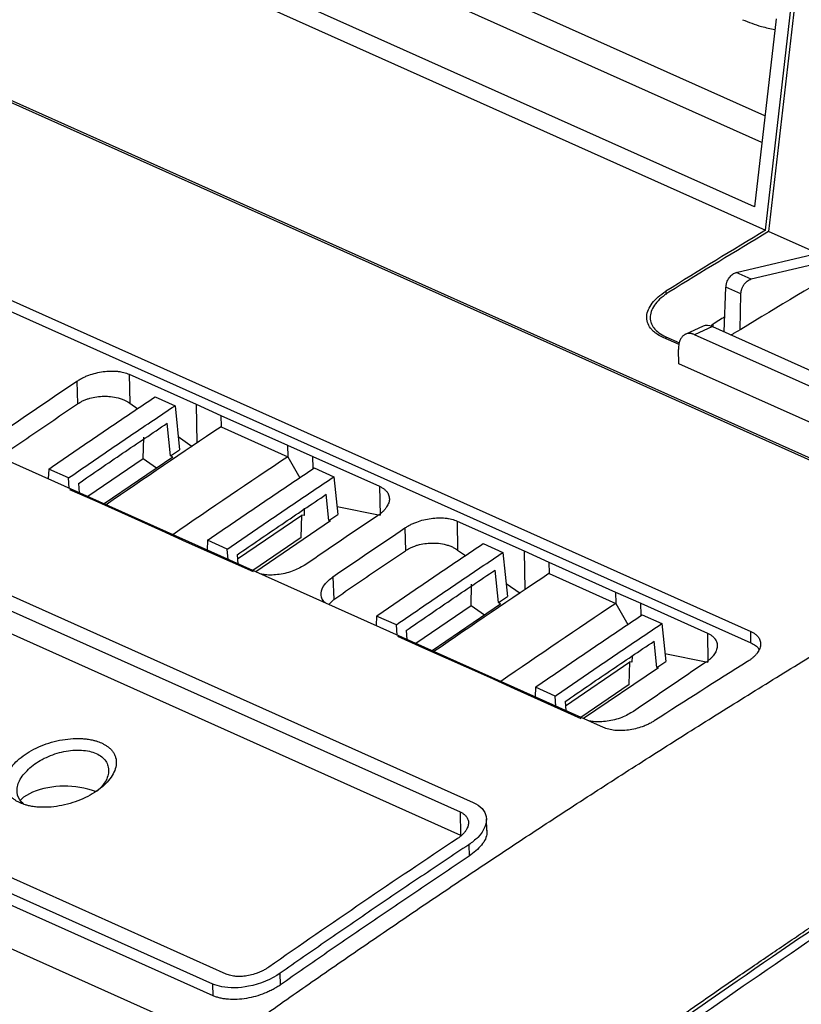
# Model space of a CAD drawing. Extents: x 51 to 741, y 25 to 594.
# Tile 52 of 77: x 585 to 617, y 103 to 143. Entities that reach past the tile are written whole.
import ezdxf

# ---------------------------------------------------------------- set-up
doc = ezdxf.new("R2010")
doc.units = 0
doc.layers.get('0').update_dxf_attribs({"linetype": 'CONTINUOUS'})

msp = doc.modelspace()

# ---------------------------------------------------------------- linework, layer by layer
at = {"color": 7, "linetype": 'Continuous'}
for p, q in [((615.765, 139.038), (588.799, 151.106)), ((615.641, 137.954), (588.82, 149.957)), ((615.339, 135.339), (585.587, 148.655)), ((585.503, 147.949), (615.792, 134.393)), ((617.376, 147.072), (615.917, 134.338)), ((572.344, 145.386), (622.383, 122.992)), ((615.792, 134.393), (616.88, 143.931)), ((616.22, 142.983), (615.339, 135.339)), ((606.917, 129.824), (578.402, 142.586)), ((573.32, 136.826), (615.188, 118.089)), ((573.328, 136.364), (615.197, 117.627)), ((617.895, 133.453), (615.917, 134.338)), ((614.6, 132.67), (618.549, 133.608)), ((554.063, 133.449), (603.913, 111.139)), ((619.12, 133.324), (615.204, 132.399)), ((553.529, 133.066), (603.379, 110.757)), ((609.2, 114.189), (567.475, 132.862)), ((615.204, 132.399), (614.6, 132.67)), ((553.539, 132.13), (603.389, 109.82)), ((614.113, 130.258), (614.182, 132.079)), ((614.791, 131.806), (614.182, 132.079)), ((614.755, 130.349), (614.791, 131.806)), ((613.256, 130.49), (612.528, 130.159)), ((613.63, 130.474), (612.908, 130.145)), ((613.63, 130.474), (622.446, 126.528)), ((612.278, 129.742), (611.627, 130.033)), ((611.74, 130.06), (612.288, 129.815)), ((621.7, 126.21), (612.908, 130.145)), ((606.917, 129.824), (606.912, 129.822)), ((622.296, 122.937), (606.912, 129.822)), ((606.917, 129.824), (606.917, 129.82)), ((612.267, 128.964), (612.252, 129.547)), ((622.416, 124.422), (612.267, 128.964)), ((589.928, 128.538), (592.645, 127.327)), ((589.928, 128.538), (589.949, 127.363)), ((587.801, 128.258), (587.83, 127.335)), ((590.988, 127.623), (591.788, 127.262)), ((589.949, 127.363), (590.274, 127.139)), ((591.788, 127.262), (591.972, 125.471)), ((592.645, 127.327), (593.653, 126.866)), ((593.653, 126.866), (596.365, 125.652)), ((593.653, 126.866), (593.661, 126.404)), ((591.608, 125.227), (591.472, 126.55)), ((593.661, 126.404), (596.374, 125.19)), ((593.865, 104.171), (544.772, 126.142)), ((591.917, 126.005), (592.491, 125.609)), ((593.331, 103.765), (544.239, 125.735)), ((590.492, 125.097), (590.516, 125.981)), ((596.365, 125.652), (597.392, 125.203)), ((596.365, 125.652), (596.374, 125.19)), ((593.336, 103.292), (544.244, 125.263)), ((591.608, 125.227), (591.972, 125.471)), ((591.696, 125.167), (591.608, 125.227)), ((597.392, 125.203), (600.101, 123.986)), ((540.908, 124.993), (593.773, 101.334)), ((590.492, 125.097), (588.244, 123.567)), ((591.696, 125.167), (588.906, 123.271)), ((591.038, 124.72), (590.492, 125.096)), ((596.374, 125.19), (596.863, 124.336)), ((586.653, 124.682), (586.631, 124.289)), ((587.458, 124.324), (586.653, 124.682)), ((597.445, 124.731), (598.25, 124.373)), ((587.489, 123.905), (587.458, 124.324)), ((587.859, 124.097), (587.887, 123.727)), ((598.25, 124.373), (598.409, 122.839)), ((588.537, 123.395), (587.51, 123.843)), ((598.045, 122.595), (597.935, 123.661)), ((600.101, 123.986), (600.122, 122.81)), ((591.25, 122.181), (588.537, 123.395)), ((594.328, 121.036), (596.947, 122.817)), ((596.922, 121.903), (596.947, 122.817)), ((597.034, 122.799), (596.947, 122.817)), ((597.042, 123.095), (597.034, 122.799)), ((598.045, 122.595), (598.409, 122.839)), ((598.375, 123.163), (600.122, 122.81)), ((598.112, 122.581), (595.069, 120.513)), ((598.112, 122.581), (598.045, 122.595)), ((603.255, 122.574), (605.973, 121.363)), ((603.255, 122.574), (603.276, 121.398)), ((592.257, 121.719), (591.25, 122.181)), ((601.129, 122.293), (601.158, 121.371)), ((594.975, 120.508), (592.257, 121.719)), ((593.115, 121.793), (593.093, 121.397)), ((593.914, 121.432), (593.115, 121.793)), ((596.922, 121.903), (594.954, 120.564)), ((604.316, 121.659), (605.116, 121.298)), ((593.945, 121.016), (593.914, 121.432)), ((594.316, 121.204), (594.343, 120.838)), ((603.276, 121.398), (603.601, 121.174)), ((605.116, 121.298), (605.3, 119.507)), ((605.973, 121.363), (606.98, 120.901)), ((606.98, 120.901), (609.693, 119.687)), ((606.98, 120.901), (606.989, 120.439)), ((604.936, 119.263), (604.8, 120.586)), ((606.989, 120.439), (609.701, 119.225)), ((598.209, 120.313), (598.238, 119.388)), ((603.82, 119.132), (603.844, 120.016)), ((605.245, 120.04), (605.818, 119.645)), ((609.693, 119.687), (610.72, 119.238)), ((609.693, 119.687), (609.701, 119.225)), ((598.036, 119.185), (598.238, 119.388)), ((604.936, 119.263), (605.3, 119.507)), ((605.023, 119.203), (604.936, 119.263)), ((609.701, 119.225), (610.191, 118.372)), ((610.72, 119.238), (613.428, 118.021)), ((603.82, 119.132), (601.571, 117.603)), ((605.023, 119.203), (602.234, 117.306)), ((604.365, 118.755), (603.82, 119.132)), ((599.98, 118.717), (599.958, 118.325)), ((600.785, 118.36), (599.98, 118.717)), ((610.772, 118.766), (611.578, 118.409)), ((611.578, 118.409), (611.736, 116.874)), ((600.816, 117.94), (600.785, 118.36)), ((601.187, 118.133), (601.214, 117.762)), ((613.428, 118.021), (613.449, 116.846)), ((615.197, 117.627), (615.188, 118.089)), ((601.865, 117.43), (600.838, 117.879)), ((611.372, 116.63), (611.262, 117.696)), ((604.578, 116.216), (601.865, 117.43)), ((607.656, 115.072), (610.275, 116.852)), ((610.249, 115.939), (610.275, 116.852)), ((610.361, 116.835), (610.275, 116.852)), ((610.368, 117.09), (610.361, 116.835)), ((611.372, 116.63), (611.736, 116.874)), ((611.703, 117.199), (613.449, 116.846)), ((611.44, 116.617), (608.396, 114.548)), ((611.44, 116.617), (611.372, 116.63)), ((605.585, 115.754), (604.578, 116.216)), ((608.303, 114.543), (605.585, 115.754)), ((606.442, 115.828), (606.42, 115.432)), ((607.242, 115.467), (606.442, 115.828)), ((610.249, 115.939), (608.281, 114.6)), ((607.272, 115.051), (607.242, 115.467)), ((607.643, 115.24), (607.67, 114.873)), ((603.379, 110.757), (603.389, 109.82)), ((604.466, 110.009), (604.446, 110.476)), ((603.728, 109.426), (603.745, 108.959)), ((596.079, 103.735), (596.061, 104.205)), ((593.336, 103.292), (593.331, 103.765))]:
    msp.add_line(p, q, dxfattribs=at)
at = {"color": 8, "linetype": 'Continuous'}
for p, q in [((611.743, 131.911), (611.746, 131.774)), ((613.647, 130.569), (613.649, 130.465)), ((611.74, 130.06), (611.742, 129.981)), ((592.645, 127.327), (592.674, 125.743)), ((597.401, 124.722), (597.392, 125.203)), ((605.973, 121.363), (606.001, 119.778)), ((610.729, 118.757), (610.72, 119.238))]:
    msp.add_line(p, q, dxfattribs=at)
at = {"color": 7, "linetype": 'Continuous', "flags": 128}
msp.add_lwpolyline([(585.991, 111.558), (585.632, 111.355), (585.487, 111.209)], dxfattribs=at)
at = {"color": 7, "linetype": 'Continuous'}
for centre, radius, start, end in [((805.321, -190.891), 381.413, 123.70629, 124.55472), ((808.033, -192.105), 381.413, 123.70629, 124.55472), ((818.648, -196.855), 381.413, 123.70629, 124.55472), ((821.361, -198.069), 381.413, 123.70629, 124.55472), ((587.312, 108.131), 3.673, 70.2574, 111.089)]:
    msp.add_arc(centre, radius, start, end, dxfattribs=at)
for centre, major_axis, ratio, start_param, end_param in [((665.235, -203.21), (159.929, 363.913), 0.66399, 0.756136, 0.770338), ((665.524, -203.34), (161.145, 363.372), 0.666641, 0.75835, 0.772523), ((669.175, -204.974), (164.883, 361.696), 0.674543, 0.765275, 0.781082), ((667.596, -204.267), (159.929, 363.913), 0.66399, 0.770223, 0.771943), ((613.653, 129.572), (-0.387, 0.922), 0.604498, 5.710248, 6.301498)]:
    msp.add_ellipse(centre, major_axis=major_axis, ratio=ratio, start_param=start_param, end_param=end_param, dxfattribs=at)
for points, knots in [([(614.859, 142.943), (615.101, 142.843), (615.494, 142.682), (615.983, 142.581), (616.169, 142.543)], [0, 0, 0, 0, 0.6184935, 1, 1, 1, 1]), ([(678.698, 139.049), (676.498, 138.119), (672.097, 136.258), (665.493, 133.238), (658.889, 130.05), (650.642, 125.838), (640.763, 120.422), (629.274, 113.553), (617.823, 106.182), (610.257, 100.829), (606.471, 98.151)], [0, 0, 0, 0, 0.090505, 0.181056, 0.271745, 0.362481, 0.521235, 0.680237, 0.839992, 1, 1, 1, 1]), ([(679.038, 138.897), (675.634, 137.444), (668.813, 134.531), (658.55, 129.597), (648.237, 124.23), (637.88, 118.384), (627.502, 112.063), (617.123, 105.309), (610.251, 100.438), (606.81, 97.999)], [0, 0, 0, 0, 0.140008, 0.280543, 0.422594, 0.565586, 0.709461, 0.85454, 1, 1, 1, 1]), ([(614.182, 132.079), (614.183, 132.094), (614.185, 132.125), (614.192, 132.172), (614.202, 132.219), (614.222, 132.285), (614.256, 132.367), (614.313, 132.46), (614.379, 132.541), (614.452, 132.603), (614.527, 132.649), (614.576, 132.663), (614.6, 132.67)], [0, 0, 0, 0, 0.0599808, 0.1194069, 0.1788739, 0.2389763, 0.3694031, 0.5001503, 0.6305748, 0.7613201, 0.8805784, 1, 1, 1, 1]), ([(614.791, 131.806), (614.792, 131.822), (614.794, 131.853), (614.801, 131.9), (614.81, 131.947), (614.823, 131.992), (614.839, 132.037), (614.857, 132.079), (614.877, 132.119), (614.899, 132.157), (614.923, 132.192), (614.947, 132.224), (614.973, 132.254), (614.999, 132.281), (615.025, 132.305), (615.052, 132.327), (615.078, 132.345), (615.104, 132.361), (615.13, 132.374), (615.155, 132.385), (615.18, 132.394), (615.196, 132.397), (615.204, 132.399)], [0, 0, 0, 0, 0.060926, 0.120703, 0.179329, 0.236805, 0.293132, 0.348308, 0.402334, 0.45521, 0.506936, 0.557512, 0.606938, 0.655213, 0.702337, 0.748312, 0.793136, 0.83681, 0.879333, 0.920706, 0.960928, 1, 1, 1, 1]), ([(611.627, 130.033), (611.515, 130.083), (611.416, 130.14), (611.289, 130.234), (611.25, 130.267), (611.178, 130.336), (611.145, 130.373), (611.06, 130.484), (611.019, 130.562), (610.967, 130.726), (610.957, 130.813), (610.969, 130.986), (610.99, 131.074), (611.064, 131.251), (611.117, 131.34), (611.249, 131.511), (611.33, 131.596), (611.518, 131.759), (611.624, 131.837), (611.743, 131.911)], [0, 0, 0, 0, 0.125, 0.125, 0.1875, 0.1875, 0.25, 0.25, 0.375, 0.375, 0.5, 0.5, 0.625, 0.625, 0.75, 0.75, 0.875, 0.875, 1, 1, 1, 1]), ([(611.859, 131.867), (611.745, 131.797), (611.643, 131.722), (611.462, 131.567), (611.383, 131.485), (611.254, 131.319), (611.203, 131.235), (611.131, 131.065), (611.109, 130.979), (611.097, 130.812), (611.106, 130.731), (611.143, 130.612), (611.159, 130.572), (611.199, 130.497), (611.222, 130.46), (611.303, 130.353), (611.372, 130.286), (611.537, 130.164), (611.633, 130.109), (611.74, 130.06)], [0, 0, 0, 0, 0.125, 0.125, 0.25, 0.25, 0.375, 0.375, 0.5, 0.5, 0.625, 0.625, 0.6875, 0.6875, 0.75, 0.75, 0.875, 0.875, 1, 1, 1, 1]), ([(613.647, 130.569), (613.628, 130.556), (613.592, 130.528), (613.568, 130.489), (613.571, 130.468), (613.572, 130.462)], [0, 0, 0, 0, 0.4126909, 0.8254632, 1, 1, 1, 1]), ([(612.908, 130.145), (612.893, 130.151), (612.863, 130.164), (612.819, 130.178), (612.776, 130.188), (612.733, 130.194), (612.691, 130.196), (612.622, 130.192), (612.532, 130.168), (612.432, 130.101), (612.35, 130.002), (612.297, 129.887), (612.267, 129.772), (612.252, 129.664), (612.252, 129.586), (612.252, 129.547)], [0, 0, 0, 0, 0.041977, 0.083605, 0.125062, 0.16653, 0.208189, 0.25022, 0.375041, 0.500065, 0.624885, 0.749909, 0.833468, 0.916347, 1, 1, 1, 1]), ([(614.37, 130.143), (614.397, 130.15), (614.443, 130.162), (614.479, 130.182), (614.494, 130.19)], [0, 0, 0, 0, 0.596966, 1, 1, 1, 1]), ([(587.801, 128.258), (587.821, 128.271), (587.862, 128.298), (587.926, 128.336), (587.993, 128.372), (588.062, 128.407), (588.133, 128.44), (588.207, 128.471), (588.35, 128.526), (588.57, 128.593), (588.87, 128.65), (589.167, 128.674), (589.404, 128.665), (589.581, 128.641), (589.706, 128.615), (589.823, 128.582), (589.893, 128.553), (589.928, 128.538)], [0, 0, 0, 0, 0.035201, 0.070147, 0.10494, 0.139678, 0.174463, 0.209395, 0.244575, 0.371997, 0.499152, 0.624832, 0.750168, 0.812964, 0.875106, 0.937237, 1, 1, 1, 1]), ([(586.653, 124.682), (586.941, 124.88), (587.519, 125.276), (588.385, 125.868), (589.253, 126.456), (590.12, 127.042), (590.699, 127.43), (590.988, 127.624)], [0, 0, 0, 0, 0.200002, 0.400002, 0.6, 0.799999, 1, 1, 1, 1]), ([(587.83, 127.335), (587.846, 127.345), (587.885, 127.371), (587.961, 127.416), (588.069, 127.471), (588.193, 127.522), (588.373, 127.581), (588.606, 127.629), (588.895, 127.652), (589.19, 127.638), (589.436, 127.593), (589.631, 127.531), (589.761, 127.475), (589.865, 127.419), (589.923, 127.38), (589.949, 127.363)], [0, 0, 0, 0, 0.026979, 0.068806, 0.125481, 0.194733, 0.250092, 0.37522, 0.49996, 0.614026, 0.749733, 0.826546, 0.893795, 0.951615, 1, 1, 1, 1]), ([(584.911, 125.353), (585.235, 125.574), (585.883, 126.018), (586.856, 126.679), (587.505, 127.116), (587.83, 127.335)], [0, 0, 0, 0, 0.33333, 0.666662, 1, 1, 1, 1]), ([(587.458, 124.324), (587.742, 124.52), (588.312, 124.912), (589.172, 125.499), (590.038, 126.087), (590.911, 126.675), (591.495, 127.066), (591.788, 127.262)], [0, 0, 0, 0, 0.197332, 0.395997, 0.595997, 0.797332, 1, 1, 1, 1]), ([(587.859, 124.097), (588.159, 124.303), (588.758, 124.714), (589.66, 125.328), (590.565, 125.941), (591.17, 126.347), (591.472, 126.55)], [0, 0, 0, 0, 0.248946, 0.498594, 0.748944, 1, 1, 1, 1]), ([(593.773, 101.334), (594.112, 101.575), (594.792, 102.058), (595.817, 102.78), (596.849, 103.503), (597.889, 104.225), (598.936, 104.949), (599.99, 105.672), (601.051, 106.396), (602.12, 107.119), (603.196, 107.843), (604.279, 108.566), (605.369, 109.29), (606.467, 110.013), (607.572, 110.735), (608.685, 111.458), (609.805, 112.179), (610.932, 112.9), (612.066, 113.621), (613.208, 114.34), (614.357, 115.059), (615.514, 115.777), (616.677, 116.494), (617.849, 117.209), (619.027, 117.924), (620.213, 118.637), (621.406, 119.348), (622.606, 120.058), (623.814, 120.767), (625.029, 121.474), (626.252, 122.179), (627.481, 122.882), (628.718, 123.583), (629.963, 124.282), (631.214, 124.978), (632.473, 125.673), (633.315, 126.132), (633.737, 126.363)], [0, 0, 0, 0, 0.025907, 0.05197, 0.07819, 0.104567, 0.131101, 0.157792, 0.184639, 0.211643, 0.238803, 0.266121, 0.293595, 0.321226, 0.349014, 0.376958, 0.405059, 0.433317, 0.461732, 0.490303, 0.519032, 0.547917, 0.576958, 0.606157, 0.635512, 0.665024, 0.694692, 0.724518, 0.7545, 0.784639, 0.814934, 0.845387, 0.875996, 0.906762, 0.937684, 0.968764, 1, 1, 1, 1]), ([(593.115, 121.793), (593.403, 121.991), (593.98, 122.387), (594.845, 122.977), (595.711, 123.565), (596.578, 124.15), (597.156, 124.537), (597.445, 124.731)], [0, 0, 0, 0, 0.199991, 0.399984, 0.599983, 0.799987, 1, 1, 1, 1]), ([(593.914, 121.432), (594.203, 121.63), (594.78, 122.027), (595.646, 122.618), (596.513, 123.207), (597.381, 123.792), (597.961, 124.18), (598.25, 124.373)], [0, 0, 0, 0, 0.200011, 0.400016, 0.600016, 0.800011, 1, 1, 1, 1]), ([(594.316, 121.204), (594.617, 121.411), (595.219, 121.824), (596.123, 122.44), (597.028, 123.053), (597.633, 123.458), (597.935, 123.661)], [0, 0, 0, 0, 0.250001, 0.5, 0.749999, 1, 1, 1, 1]), ([(600.101, 123.986), (600.12, 123.977), (600.158, 123.959), (600.21, 123.929), (600.258, 123.898), (600.302, 123.865), (600.342, 123.829), (600.378, 123.791), (600.436, 123.72), (600.494, 123.605), (600.509, 123.442), (600.468, 123.272), (600.386, 123.131), (600.296, 123.021), (600.216, 122.94), (600.125, 122.863), (600.056, 122.814), (600.021, 122.789)], [0, 0, 0, 0, 0.035921, 0.071571, 0.10707, 0.142537, 0.178092, 0.213854, 0.249941, 0.375124, 0.500977, 0.625408, 0.750366, 0.812941, 0.875021, 0.937183, 1, 1, 1, 1]), ([(601.129, 122.293), (601.149, 122.307), (601.19, 122.333), (601.254, 122.371), (601.321, 122.408), (601.39, 122.442), (601.461, 122.475), (601.535, 122.506), (601.677, 122.561), (601.897, 122.629), (602.197, 122.685), (602.495, 122.71), (602.732, 122.7), (602.909, 122.677), (603.034, 122.651), (603.15, 122.617), (603.22, 122.588), (603.255, 122.574)], [0, 0, 0, 0, 0.035201, 0.070147, 0.10494, 0.139678, 0.174463, 0.209395, 0.244575, 0.371997, 0.499152, 0.624832, 0.750168, 0.812964, 0.875106, 0.937237, 1, 1, 1, 1]), ([(599.98, 118.717), (600.269, 118.915), (600.846, 119.312), (601.713, 119.903), (602.58, 120.492), (603.448, 121.077), (604.026, 121.465), (604.316, 121.659)], [0, 0, 0, 0, 0.200002, 0.400002, 0.6, 0.799999, 1, 1, 1, 1]), ([(601.158, 121.371), (601.173, 121.381), (601.212, 121.407), (601.288, 121.451), (601.396, 121.506), (601.52, 121.557), (601.7, 121.616), (601.934, 121.665), (602.222, 121.688), (602.517, 121.674), (602.764, 121.628), (602.958, 121.566), (603.088, 121.51), (603.192, 121.455), (603.25, 121.416), (603.276, 121.398)], [0, 0, 0, 0, 0.026979, 0.068806, 0.125481, 0.194733, 0.250092, 0.37522, 0.49996, 0.614026, 0.749733, 0.826546, 0.893795, 0.951615, 1, 1, 1, 1]), ([(598.238, 119.388), (598.562, 119.61), (599.21, 120.054), (600.184, 120.714), (600.833, 121.152), (601.158, 121.371)], [0, 0, 0, 0, 0.33333, 0.666662, 1, 1, 1, 1]), ([(600.785, 118.36), (601.069, 118.555), (601.64, 118.948), (602.499, 119.534), (603.366, 120.122), (604.238, 120.711), (604.823, 121.102), (605.116, 121.298)], [0, 0, 0, 0, 0.197332, 0.395997, 0.595997, 0.797332, 1, 1, 1, 1]), ([(597.101, 120.809), (596.946, 120.719), (596.63, 120.536), (596.032, 120.389), (595.561, 120.366), (595.334, 120.409), (595.276, 120.42)], [0, 0, 0, 0, 0.29345, 0.598132, 0.895953, 1, 1, 1, 1]), ([(601.187, 118.133), (601.486, 118.338), (602.086, 118.75), (602.987, 119.363), (603.892, 119.976), (604.497, 120.382), (604.8, 120.586)], [0, 0, 0, 0, 0.248946, 0.498594, 0.748944, 1, 1, 1, 1]), ([(597.911, 119.241), (597.879, 119.27), (597.755, 119.384), (597.695, 119.645), (597.827, 120.001), (598.083, 120.21), (598.209, 120.313)], [0, 0, 0, 0, 0.104069, 0.401923, 0.706981, 1, 1, 1, 1]), ([(606.442, 115.828), (606.731, 116.026), (607.307, 116.422), (608.173, 117.013), (609.039, 117.6), (609.905, 118.185), (610.483, 118.573), (610.772, 118.766)], [0, 0, 0, 0, 0.199991, 0.399984, 0.599983, 0.799987, 1, 1, 1, 1]), ([(607.242, 115.467), (607.53, 115.666), (608.107, 116.062), (608.974, 116.654), (609.841, 117.242), (610.709, 117.827), (611.288, 118.215), (611.578, 118.409)], [0, 0, 0, 0, 0.200011, 0.400016, 0.600016, 0.800011, 1, 1, 1, 1]), ([(613.428, 118.021), (613.447, 118.012), (613.485, 117.994), (613.537, 117.965), (613.586, 117.933), (613.63, 117.9), (613.67, 117.864), (613.706, 117.827), (613.764, 117.755), (613.822, 117.641), (613.837, 117.477), (613.796, 117.308), (613.714, 117.166), (613.624, 117.056), (613.544, 116.976), (613.453, 116.898), (613.383, 116.849), (613.348, 116.825)], [0, 0, 0, 0, 0.035921, 0.071571, 0.10707, 0.142537, 0.178092, 0.213854, 0.249941, 0.375124, 0.500977, 0.625408, 0.750366, 0.812941, 0.875021, 0.937183, 1, 1, 1, 1]), ([(615.188, 118.089), (615.208, 118.079), (615.247, 118.061), (615.3, 118.031), (615.35, 117.999), (615.395, 117.964), (615.435, 117.928), (615.472, 117.889), (615.529, 117.815), (615.585, 117.698), (615.596, 117.531), (615.548, 117.358), (615.457, 117.213), (615.359, 117.101), (615.272, 117.02), (615.175, 116.942), (615.1, 116.893), (615.063, 116.868)], [0, 0, 0, 0, 0.036025, 0.071749, 0.107297, 0.142795, 0.178373, 0.214156, 0.25027, 0.374767, 0.499855, 0.624347, 0.749387, 0.812294, 0.874622, 0.936986, 1, 1, 1, 1]), ([(607.643, 115.24), (607.944, 115.446), (608.546, 115.86), (609.451, 116.475), (610.356, 117.088), (610.96, 117.494), (611.262, 117.696)], [0, 0, 0, 0, 0.250001, 0.5, 0.749999, 1, 1, 1, 1]), ([(615.197, 117.627), (615.26, 117.593), (615.386, 117.525), (615.487, 117.435), (615.513, 117.379), (615.516, 117.374)], [0, 0, 0, 0, 0.475932, 0.952117, 1, 1, 1, 1]), ([(610.429, 114.844), (610.274, 114.754), (609.958, 114.571), (609.36, 114.424), (608.889, 114.402), (608.662, 114.445), (608.603, 114.456)], [0, 0, 0, 0, 0.29345, 0.598132, 0.895953, 1, 1, 1, 1]), ([(611.27, 114.457), (611.25, 114.444), (611.208, 114.418), (611.142, 114.38), (611.074, 114.344), (611.004, 114.311), (610.932, 114.278), (610.857, 114.248), (610.718, 114.196), (610.506, 114.133), (610.219, 114.08), (609.934, 114.057), (609.707, 114.065), (609.536, 114.088), (609.415, 114.114), (609.301, 114.146), (609.234, 114.174), (609.2, 114.189)], [0, 0, 0, 0, 0.036035, 0.071803, 0.107404, 0.142938, 0.178509, 0.214217, 0.250164, 0.375152, 0.49984, 0.624851, 0.749412, 0.81243, 0.874787, 0.937104, 1, 1, 1, 1]), ([(585.495, 111.123), (585.475, 111.132), (585.435, 111.151), (585.378, 111.181), (585.324, 111.213), (585.272, 111.247), (585.2, 111.301), (585.113, 111.378), (585.026, 111.484), (584.959, 111.598), (584.9, 111.76), (584.879, 111.977), (584.943, 112.249), (585.088, 112.523), (585.311, 112.789), (585.601, 113.038), (585.949, 113.261), (586.342, 113.449), (586.768, 113.596), (587.21, 113.697), (587.58, 113.738), (587.866, 113.743), (588.074, 113.734), (588.274, 113.71), (588.442, 113.678), (588.581, 113.641), (588.694, 113.603), (588.763, 113.574), (588.798, 113.559)], [0, 0, 0, 0, 0.012464, 0.024928, 0.037413, 0.049941, 0.062532, 0.093799, 0.125059, 0.15617, 0.187578, 0.250051, 0.312502, 0.375017, 0.437477, 0.50004, 0.562546, 0.625032, 0.687509, 0.749961, 0.812412, 0.843727, 0.874937, 0.906122, 0.937468, 0.958365, 0.979177, 1, 1, 1, 1]), ([(588.798, 113.559), (588.818, 113.55), (588.858, 113.532), (588.915, 113.501), (588.97, 113.469), (589.021, 113.435), (589.094, 113.382), (589.18, 113.305), (589.268, 113.2), (589.334, 113.087), (589.394, 112.926), (589.414, 112.711), (589.35, 112.441), (589.205, 112.169), (588.982, 111.904), (588.691, 111.656), (588.343, 111.433), (587.949, 111.243), (587.524, 111.094), (587.082, 110.991), (586.713, 110.949), (586.427, 110.942), (586.219, 110.95), (586.019, 110.973), (585.851, 111.005), (585.712, 111.042), (585.6, 111.079), (585.53, 111.108), (585.495, 111.123)], [0, 0, 0, 0, 0.0124503, 0.0249059, 0.0373884, 0.0499192, 0.0625195, 0.0937475, 0.1250456, 0.1561944, 0.1875562, 0.2499947, 0.3124039, 0.3749091, 0.4373634, 0.4999175, 0.5625064, 0.6250698, 0.6875769, 0.7500367, 0.8124942, 0.8438242, 0.8749784, 0.9061429, 0.9374809, 0.9583834, 0.9791902, 1, 1, 1, 1]), ([(585.951, 112.602), (586.126, 112.744), (586.333, 112.871), (586.784, 113.079), (587.028, 113.159), (587.516, 113.258), (587.761, 113.278), (588.212, 113.251), (588.418, 113.205), (588.587, 113.129)], [0, 0, 0, 0, 0.25, 0.25, 0.5, 0.5, 0.75, 0.75, 1, 1, 1, 1]), ([(588.587, 113.129), (588.666, 113.087), (588.825, 113.003), (588.983, 112.829), (589.078, 112.626), (589.102, 112.327), (588.985, 111.957), (588.716, 111.699), (588.603, 111.59)], [0, 0, 0, 0, 0.132296, 0.267279, 0.397984, 0.535485, 0.803781, 1, 1, 1, 1]), ([(585.639, 111.075), (585.582, 111.129), (585.409, 111.293), (585.325, 111.662), (585.485, 112.154), (585.795, 112.452), (585.951, 112.602)], [0, 0, 0, 0, 0.139682, 0.424894, 0.711853, 1, 1, 1, 1]), ([(603.913, 111.139), (604.207, 111.008), (604.389, 110.808), (604.487, 110.298), (604.362, 109.998), (603.988, 109.617), (603.866, 109.518), (603.728, 109.426)], [0, 0, 0, 0, 0.390799, 0.390799, 0.832688, 0.832688, 1, 1, 1, 1]), ([(603.379, 110.757), (603.398, 110.748), (603.434, 110.731), (603.483, 110.702), (603.528, 110.671), (603.569, 110.637), (603.628, 110.577), (603.69, 110.485), (603.725, 110.346), (603.709, 110.189), (603.644, 110.047), (603.562, 109.932), (603.479, 109.842), (603.381, 109.753), (603.301, 109.697), (603.262, 109.67)], [0, 0, 0, 0, 0.039319, 0.078409, 0.117444, 0.156598, 0.196045, 0.311385, 0.427569, 0.560748, 0.694862, 0.768579, 0.842631, 0.9213, 1, 1, 1, 1]), ([(604.456, 110.012), (604.459, 109.975), (604.477, 109.784), (604.296, 109.399), (603.929, 109.106), (603.745, 108.959)], [0, 0, 0, 0, 0.106889, 0.552835, 1, 1, 1, 1]), ([(603.728, 109.426), (603.407, 109.213), (602.766, 108.786), (601.805, 108.142), (600.846, 107.494), (599.887, 106.843), (598.929, 106.189), (597.972, 105.531), (597.016, 104.87), (596.38, 104.426), (596.061, 104.205)], [0, 0, 0, 0, 0.125007, 0.25001, 0.375009, 0.500006, 0.625003, 0.75, 0.874998, 1, 1, 1, 1]), ([(603.745, 108.959), (603.422, 108.744), (602.778, 108.315), (601.813, 107.667), (600.85, 107.017), (599.891, 106.365), (598.934, 105.711), (597.979, 105.055), (597.028, 104.396), (596.395, 103.955), (596.079, 103.735)], [0, 0, 0, 0, 0.125806, 0.251381, 0.376726, 0.501841, 0.626726, 0.751381, 0.875806, 1, 1, 1, 1]), ([(606.473, 98.296), (606.808, 98.537), (607.469, 99.015), (608.448, 99.716), (609.401, 100.394), (610.328, 101.05), (611.228, 101.683), (612.101, 102.294), (612.948, 102.884), (613.768, 103.451), (614.561, 103.997), (615.328, 104.522), (616.068, 105.027), (616.78, 105.51), (617.466, 105.973), (618.125, 106.416), (618.757, 106.839), (619.361, 107.243), (619.939, 107.626), (620.489, 107.99), (620.847, 108.226), (621.022, 108.341)], [0, 0, 0, 0, 0.06949, 0.137107, 0.202852, 0.266723, 0.328721, 0.388846, 0.447098, 0.503476, 0.557982, 0.610614, 0.661372, 0.710258, 0.75727, 0.802408, 0.845674, 0.887065, 0.926584, 0.964229, 1, 1, 1, 1]), ([(595.595, 104.449), (595.576, 104.436), (595.538, 104.41), (595.478, 104.373), (595.415, 104.338), (595.331, 104.294), (595.224, 104.245), (595.055, 104.18), (594.839, 104.119), (594.594, 104.079), (594.366, 104.069), (594.191, 104.082), (594.056, 104.107), (593.955, 104.134), (593.895, 104.159), (593.865, 104.171)], [0, 0, 0, 0, 0.03896, 0.07791, 0.116975, 0.156281, 0.229575, 0.302909, 0.437379, 0.571231, 0.686877, 0.802119, 0.868222, 0.933937, 1, 1, 1, 1]), ([(596.061, 104.205), (595.704, 103.956), (595.252, 103.766), (594.392, 103.596), (594.012, 103.589), (593.556, 103.68), (593.437, 103.717), (593.331, 103.765)], [0, 0, 0, 0, 0.468107, 0.468107, 0.849427, 0.849427, 1, 1, 1, 1]), ([(596.079, 103.735), (596.054, 103.718), (596.006, 103.685), (595.93, 103.637), (595.852, 103.591), (595.772, 103.547), (595.69, 103.504), (595.606, 103.464), (595.519, 103.425), (595.343, 103.352), (595.068, 103.259), (594.689, 103.174), (594.312, 103.132), (594.01, 103.136), (593.784, 103.162), (593.623, 103.194), (593.472, 103.236), (593.382, 103.273), (593.336, 103.292)], [0, 0, 0, 0, 0.031612, 0.0629991, 0.0942242, 0.1253509, 0.1564435, 0.1875667, 0.2187848, 0.2501615, 0.3753133, 0.4998573, 0.6250504, 0.7494693, 0.8125262, 0.8748806, 0.9371615, 1, 1, 1, 1])]:
    msp.add_open_spline(points, degree=3, knots=knots, dxfattribs=at)
for points in [[(584.882, 126.277), (585.854, 126.943), (586.827, 127.603), (587.801, 128.258)], [(600.021, 122.789), (599.046, 122.135), (598.073, 121.475), (597.101, 120.809)], [(598.209, 120.313), (599.181, 120.979), (600.154, 121.639), (601.129, 122.293)], [(613.348, 116.825), (612.374, 116.17), (611.401, 115.51), (610.429, 114.844)], [(615.063, 116.868), (613.797, 116.074), (612.533, 115.27), (611.27, 114.457)], [(603.262, 109.67), (600.697, 107.965), (598.142, 106.225), (595.595, 104.449)]]:
    msp.add_open_spline(points, degree=3, dxfattribs=at)

doc.saveas('drawing.dxf')
